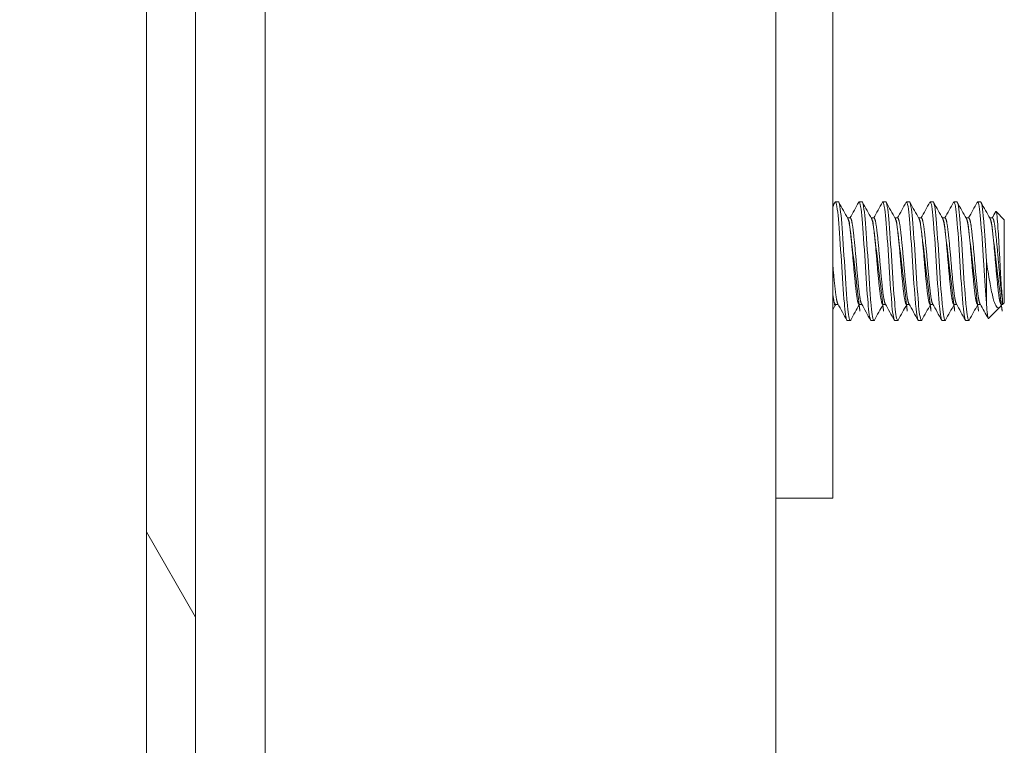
# Model space of a CAD drawing. Header units: inches. Extents: x 11 to 361, y 7 to 222.
# Tile 120 of 174: x 197.17 to 199.25, y 169.08 to 170.61. Entities that reach past the tile are written whole.
import ezdxf

# ---------------------------------------------------------------- set-up
doc = ezdxf.new("R2010")
doc.units = ezdxf.units.IN
doc.header["$LTSCALE"] = 22
doc.header["$MEASUREMENT"] = 0
doc.layers.get('0').update_dxf_attribs({"lineweight": 0})
for name, color, linetype, lineweight in [('Dimension (ANSI)', 7, 'Continuous', 5), ('Hatch (ANSI)', 7, 'Continuous', 5), ('Visible (ANSI)', 7, 'Continuous', 5)]:
    doc.layers.add(name, color=color, linetype=linetype, lineweight=lineweight)
doc.styles.add('ROMANS', font='tahoma.ttf')
doc.dimstyles.new('Default (ANSI)', dxfattribs={"dimscale": 22, "dimtxt": 0.07, "dimasz": 0.07, "dimexe": 0.125, "dimexo": 0.0625, "dimgap": 0.031496, "dimtad": 0, "dimtih": 1, "dimtoh": 1, "dimrnd": 1e-08, "dimzin": 0, "dimdsep": 46, "dimtxsty": 'ROMANS', "dimblk": 'Filled-1', "dimcen": 0.09, "dimdle": 0.393701, "dimclrd": 256, "dimclre": 256, "dimclrt": 256, "dimadec": 0, "dimazin": 0, "dimtfac": 0.928571, "dimtofl": 0, "dimtmove": 0, "dimatfit": 3, "dimfxl": 1, "dimtolj": 1, "dimtzin": 0, "dimlwd": -1, "dimlwe": -1, "dimarcsym": 0})

# ---------------------------------------------------------------- blocks, each defined once
blk = doc.blocks.new('Filled-1')
at = {"color": 0}
for p, q in [((0, 0), (-1, 0.1786)), ((-1, 0.1786), (-1, -0.1786)), ((-1, 0), (0, 0)), ((-1, -0.1786), (0, 0))]:
    blk.add_line(p, q, dxfattribs=at)
at = {"color": 0, "flags": 128}
blk.add_lwpolyline([(-1, -0.1786), (0, 0), (-1, 0.1786), (-1, -0.1786)], dxfattribs=at)
at = {"color": 0}
blk.add_solid([(-1, -0.1786), (0, 0), (-1, 0.1786), (-1, -0.1786)], dxfattribs=at)
blk = doc.blocks.new('*D19')
at = {"layer": 'Defpoints', "color": 0, "transparency": 16777216}
for p in [(191.0933, 173.7239), (197.9262, 173.7239), (197.9262, 116.3489)]:
    blk.add_point(p, dxfattribs=at)
at = {"layer": 'Dimension (ANSI)', "transparency": 16777216}
for p, q in [((196.5512, 173.7239), (188.3433, 173.7239)), ((191.0933, 172.1839), (191.0933, 149.1326)), ((191.0933, 117.8889), (191.0933, 140.9401)), ((196.5512, 116.3489), (188.3433, 116.3489))]:
    blk.add_line(p, q, dxfattribs=at)
at = {"layer": 'Dimension (ANSI)', "transparency": 16777216, "xscale": 1.54000000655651, "yscale": 1.54000000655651, "zscale": 1.54000000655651}
for p, rotation in [((191.0933, 173.7239), 90), ((191.0933, 116.3489), 270)]:
    blk.add_blockref('Filled-1', p, dxfattribs=dict(at, rotation=rotation))
at = {"layer": 'Dimension (ANSI)', "transparency": 16777216, "insert": (191.0933, 145.0364), "char_height": 1.54, "attachment_point": 5, "style": 'ROMANS'}
blk.add_mtext('\\A1;\\fTahoma|b0|i0;\\H1.5400;(57.38)\\P\\fTahoma|b0|i0;\\H1.5400;TUB\\P\\fTahoma|b0|i0;\\H1.5400;OPENING', dxfattribs=at)

msp = doc.modelspace()

# ---------------------------------------------------------------- hatches: boundary and pattern name
at = {"layer": 'Hatch (ANSI)'}
h = msp.add_hatch(dxfattribs=at)
h.set_pattern_fill('ANSI31', color=256, scale=22, angle=75, style=0)
edge = h.paths.add_edge_path()
edge.add_ellipse((197.63798, 174.5261), major_axis=(-0.09375, 0), ratio=1, start_angle=270, end_angle=360)
edge.add_line((197.54423, 174.5261), (197.54423, 174.50574))
edge.add_line((197.54423, 174.50574), (197.54423, 173.84949))
edge.add_line((197.54423, 173.84949), (197.54423, 116.21374))
edge.add_line((197.54423, 116.21374), (197.54423, 115.55749))
edge.add_line((197.54423, 115.55749), (197.54423, 115.5466))
edge.add_ellipse((197.63798, 115.5466), major_axis=(-0.04771, -0.0807), ratio=1, start_angle=300.59344, end_angle=360)
edge.add_ellipse((197.63798, 115.5466), major_axis=(0, -0.09375), ratio=1, start_angle=329.40656, end_angle=360)
edge.add_line((197.63798, 115.45285), (197.70204, 115.45285))
edge.add_line((197.70204, 115.45285), (198.31523, 115.45285))
edge.add_line((198.31523, 115.45285), (198.31523, 115.34885))
edge.add_line((198.31523, 115.34885), (197.63798, 115.34885))
edge.add_ellipse((197.63798, 115.5466), major_axis=(-0.19775, 0), ratio=1, start_angle=0, end_angle=90, ccw=False)
edge.add_line((197.44023, 115.5466), (197.44023, 174.5261))
edge.add_ellipse((197.63798, 174.5261), major_axis=(0, 0.19775), ratio=1, start_angle=0, end_angle=90, ccw=False)
edge.add_line((197.63798, 174.72385), (198.31523, 174.72385))
edge.add_line((198.31523, 174.72385), (198.31523, 174.61985))
edge.add_line((198.31523, 174.61985), (197.63798, 174.61985))
h = msp.add_hatch(dxfattribs=at)
h.set_pattern_fill('ANSI31', color=256, scale=22, angle=-15, style=0)
edge = h.paths.add_edge_path()
edge.add_ellipse((197.5113, 174.17761), major_axis=(0.17959, -0.4375), ratio=1, start_angle=0, end_angle=12.30769)
edge.add_ellipse((197.5113, 174.17761), major_axis=(0.26872, -0.38916), ratio=1, start_angle=0, end_angle=12.63306)
edge.add_ellipse((197.5113, 174.17761), major_axis=(0.34733, -0.32097), ratio=1, start_angle=0, end_angle=110.42289)
edge.add_ellipse((197.65835, 174.50574), major_axis=(0.03255, 0.10937), ratio=1, start_angle=0, end_angle=106.57337)
edge.add_line((197.54423, 174.50574), (197.54423, 173.84949))
edge.add_ellipse((197.65835, 173.84949), major_axis=(-0.11412, 0), ratio=1, start_angle=0, end_angle=106.57337)
edge = h.paths.add_edge_path()
edge.add_ellipse((197.5113, 115.88561), major_axis=(0.17959, -0.4375), ratio=1, start_angle=0, end_angle=1.46691)
edge.add_ellipse((197.5113, 115.88561), major_axis=(0.19073, -0.43276), ratio=1, start_angle=0, end_angle=109.72567)
edge.add_ellipse((197.5113, 115.88561), major_axis=(0.34299, 0.32561), ratio=1, start_angle=0, end_angle=12.62535)
edge.add_ellipse((197.5113, 115.88561), major_axis=(0.26353, 0.3927), ratio=1, start_angle=0, end_angle=11.54572)
edge.add_ellipse((197.65835, 116.21374), major_axis=(0.03255, 0.10937), ratio=1, start_angle=0, end_angle=106.57337)
edge.add_line((197.54423, 116.21374), (197.54423, 115.55749))
edge.add_ellipse((197.65835, 115.55749), major_axis=(-0.11412, 0), ratio=1, start_angle=0, end_angle=53.37463)
edge.add_ellipse((197.65835, 115.55749), major_axis=(-0.06808, -0.09158), ratio=1, start_angle=0, end_angle=53.19874)

# ---------------------------------------------------------------- linework, layer by layer
at = {"layer": 'Visible (ANSI)'}
for p, q in [((197.44023, 174.5261), (197.44023, 115.5466)), ((197.54423, 115.5466), (197.54423, 174.5261)), ((198.76848, 173.72385), (198.76848, 116.34885)), ((197.6909, 118.57785), (197.6909, 173.67761)), ((198.88848, 171.53635), (198.88848, 169.66135)), ((198.90035, 170.22385), (198.8941, 170.22385)), ((198.95035, 170.22385), (198.9441, 170.22385)), ((199.00035, 170.22385), (198.9941, 170.22385)), ((199.05035, 170.22385), (199.0441, 170.22385)), ((199.10035, 170.22385), (199.0941, 170.22385)), ((199.15035, 170.22385), (199.1441, 170.22385)), ((199.20035, 170.22385), (199.1941, 170.22385)), ((199.25035, 170.18635), (199.23295, 170.20375)), ((198.91969, 170.19003), (198.92535, 170.19003)), ((198.96969, 170.19003), (198.97535, 170.19003)), ((199.01969, 170.19003), (199.02535, 170.19003)), ((199.06969, 170.19003), (199.07535, 170.19003)), ((199.11969, 170.19003), (199.12535, 170.19003)), ((199.16969, 170.19003), (199.17535, 170.19003)), ((199.21969, 170.19003), (199.22535, 170.19003)), ((199.25035, 170.01135), (199.25035, 170.18635)), ((199.21285, 170.09885), (199.21285, 170.01046)), ((198.8941, 170.00768), (198.89976, 170.00768)), ((198.9441, 170.00768), (198.94976, 170.00768)), ((198.9941, 170.00768), (198.99976, 170.00768)), ((199.0441, 170.00768), (199.04976, 170.00768)), ((199.0941, 170.00768), (199.09976, 170.00768)), ((199.1441, 170.00768), (199.14976, 170.00768)), ((199.1941, 170.00768), (199.19976, 170.00768)), ((199.24469, 170.00768), (199.24351, 170.00558)), ((199.2441, 170.00768), (199.24668, 170.00768)), ((199.24668, 170.00768), (199.24668, 170.01716)), ((199.25035, 170.01135), (199.24668, 170.00768)), ((199.2409, 170.0019), (199.21687, 169.97787)), ((198.92535, 169.97385), (198.9191, 169.97385)), ((198.97535, 169.97385), (198.9691, 169.97385)), ((199.02535, 169.97385), (199.0191, 169.97385)), ((199.07535, 169.97385), (199.0691, 169.97385)), ((199.12535, 169.97385), (199.1191, 169.97385)), ((199.17535, 169.97385), (199.1691, 169.97385)), ((198.88848, 169.66135), (198.88848, 169.59885)), ((198.76848, 169.59885), (198.88848, 169.59885))]:
    msp.add_line(p, q, dxfattribs=at)
for points in [[(198.88848, 170.21455), (198.89007, 170.21739), (198.89165, 170.22022), (198.89323, 170.22306)], [(198.8941, 170.22385), (198.89382, 170.22385), (198.89353, 170.22356), (198.89323, 170.22299)], [(198.90122, 170.22306), (198.90757, 170.21167), (198.91393, 170.20029), (198.92031, 170.18892)], [(198.92476, 170.19003), (198.93093, 170.20103), (198.93708, 170.21204), (198.94323, 170.22306)], [(198.9441, 170.22385), (198.94382, 170.22385), (198.94353, 170.22356), (198.94323, 170.22299)], [(198.95122, 170.22306), (198.95757, 170.21167), (198.96393, 170.20029), (198.97031, 170.18892)], [(198.97476, 170.19003), (198.98093, 170.20103), (198.98708, 170.21204), (198.99323, 170.22306)], [(198.9941, 170.22385), (198.99382, 170.22385), (198.99353, 170.22356), (198.99323, 170.22299)], [(199.00122, 170.22306), (199.00757, 170.21167), (199.01393, 170.20029), (199.02031, 170.18892)], [(199.02476, 170.19003), (199.03093, 170.20103), (199.03708, 170.21204), (199.04323, 170.22306)], [(199.0441, 170.22385), (199.04382, 170.22385), (199.04353, 170.22356), (199.04323, 170.22299)], [(199.05122, 170.22306), (199.05757, 170.21167), (199.06393, 170.20029), (199.07031, 170.18892)], [(199.07476, 170.19003), (199.08093, 170.20103), (199.08708, 170.21204), (199.09323, 170.22306)], [(199.0941, 170.22385), (199.09382, 170.22385), (199.09353, 170.22356), (199.09323, 170.22299)], [(199.10122, 170.22306), (199.10757, 170.21167), (199.11393, 170.20029), (199.12031, 170.18892)], [(199.12476, 170.19003), (199.13093, 170.20103), (199.13708, 170.21204), (199.14323, 170.22306)], [(199.1441, 170.22385), (199.14382, 170.22385), (199.14353, 170.22356), (199.14323, 170.22299)], [(199.15122, 170.22306), (199.15757, 170.21167), (199.16393, 170.20029), (199.17031, 170.18892)], [(199.17476, 170.19003), (199.18093, 170.20103), (199.18708, 170.21204), (199.19323, 170.22306)], [(199.1941, 170.22385), (199.19382, 170.22385), (199.19353, 170.22356), (199.19323, 170.22299)], [(199.20122, 170.22306), (199.20757, 170.21167), (199.21393, 170.20029), (199.22031, 170.18892)], [(199.22476, 170.19003), (199.22727, 170.19451), (199.22978, 170.19899), (199.23229, 170.20347)], [(199.23229, 170.20347), (199.23254, 170.20392), (199.23277, 170.20394), (199.23295, 170.20375)], [(198.89469, 170.00768), (198.89262, 170.00399), (198.89055, 170.00029), (198.88848, 169.9966)], [(198.91823, 169.97465), (198.91188, 169.98603), (198.90552, 169.99741), (198.89914, 170.00878)], [(198.94469, 170.00768), (198.93852, 169.99668), (198.93236, 169.98566), (198.92622, 169.97465)], [(198.96823, 169.97465), (198.96188, 169.98603), (198.95552, 169.99741), (198.94914, 170.00878)], [(198.99469, 170.00768), (198.98852, 169.99668), (198.98236, 169.98566), (198.97622, 169.97465)], [(199.01823, 169.97465), (199.01188, 169.98603), (199.00552, 169.99741), (198.99914, 170.00878)], [(199.04469, 170.00768), (199.03852, 169.99668), (199.03236, 169.98566), (199.02622, 169.97465)], [(199.06823, 169.97465), (199.06188, 169.98603), (199.05552, 169.99741), (199.04914, 170.00878)], [(199.09469, 170.00768), (199.08852, 169.99668), (199.08236, 169.98566), (199.07622, 169.97465)], [(199.11823, 169.97465), (199.11188, 169.98603), (199.10552, 169.99741), (199.09914, 170.00878)], [(199.14469, 170.00768), (199.13852, 169.99668), (199.13236, 169.98566), (199.12622, 169.97465)], [(199.16823, 169.97465), (199.16188, 169.98603), (199.15552, 169.99741), (199.14914, 170.00878)], [(199.19469, 170.00768), (199.18852, 169.99668), (199.18236, 169.98566), (199.17622, 169.97465)], [(199.21629, 169.97812), (199.21059, 169.98834), (199.20487, 169.99857), (199.19914, 170.00878)], [(199.24351, 170.00557), (199.24261, 170.00397), (199.24174, 170.00275), (199.2409, 170.0019)], [(198.92622, 169.97473), (198.92592, 169.97415), (198.92563, 169.97385), (198.92535, 169.97385)], [(198.97622, 169.97473), (198.97592, 169.97415), (198.97563, 169.97385), (198.97535, 169.97385)], [(199.02622, 169.97473), (199.02592, 169.97415), (199.02563, 169.97385), (199.02535, 169.97385)], [(199.07622, 169.97473), (199.07592, 169.97415), (199.07563, 169.97385), (199.07535, 169.97385)], [(199.12622, 169.97473), (199.12592, 169.97415), (199.12563, 169.97385), (199.12535, 169.97385)], [(199.17622, 169.97473), (199.17592, 169.97415), (199.17563, 169.97385), (199.17535, 169.97385)]]:
    msp.add_open_spline(points, degree=3, dxfattribs=at)
for points, knots in [([(198.9191, 169.97385), (198.91734, 169.97385), (198.91519, 169.98533), (198.91337, 170.0047), (198.91319, 170.00656), (198.91302, 170.00849), (198.91285, 170.01046), (198.91092, 170.03301), (198.90852, 170.06696), (198.9066, 170.09885), (198.90467, 170.13074), (198.90227, 170.16469), (198.90035, 170.18724), (198.89842, 170.20979), (198.89602, 170.22385), (198.8941, 170.22385)], [0.549999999, 0.549999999, 0.549999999, 0.549999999, 0.557602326, 0.557602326, 0.557602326, 0.558333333, 0.558333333, 0.558333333, 0.566666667, 0.566666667, 0.566666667, 0.575, 0.575, 0.575, 0.583333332, 0.583333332, 0.583333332, 0.583333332]), ([(198.92535, 169.97385), (198.92359, 169.97385), (198.92144, 169.98533), (198.91962, 170.0047), (198.91944, 170.00656), (198.91927, 170.00849), (198.9191, 170.01046), (198.91717, 170.03301), (198.91477, 170.06696), (198.91285, 170.09885), (198.91092, 170.13074), (198.90852, 170.16469), (198.9066, 170.18724), (198.90467, 170.20979), (198.90227, 170.22385), (198.90035, 170.22385)], [0.483333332, 0.483333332, 0.483333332, 0.483333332, 0.490935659, 0.490935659, 0.490935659, 0.491666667, 0.491666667, 0.491666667, 0.5, 0.5, 0.5, 0.508333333, 0.508333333, 0.508333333, 0.516666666, 0.516666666, 0.516666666, 0.516666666]), ([(198.9691, 169.97385), (198.96734, 169.97385), (198.96519, 169.98533), (198.96337, 170.0047), (198.96319, 170.00656), (198.96302, 170.00849), (198.96285, 170.01046), (198.96092, 170.03301), (198.95852, 170.06696), (198.9566, 170.09885), (198.95467, 170.13074), (198.95227, 170.16469), (198.95035, 170.18724), (198.94842, 170.20979), (198.94602, 170.22385), (198.9441, 170.22385)], [0.483333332, 0.483333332, 0.483333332, 0.483333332, 0.490935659, 0.490935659, 0.490935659, 0.491666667, 0.491666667, 0.491666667, 0.5, 0.5, 0.5, 0.508333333, 0.508333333, 0.508333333, 0.516666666, 0.516666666, 0.516666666, 0.516666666]), ([(198.97535, 169.97385), (198.97359, 169.97385), (198.97144, 169.98533), (198.96962, 170.0047), (198.96944, 170.00656), (198.96927, 170.00849), (198.9691, 170.01046), (198.96717, 170.03301), (198.96477, 170.06696), (198.96285, 170.09885), (198.96092, 170.13074), (198.95852, 170.16469), (198.9566, 170.18724), (198.95467, 170.20979), (198.95227, 170.22385), (198.95035, 170.22385)], [0.416666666, 0.416666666, 0.416666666, 0.416666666, 0.424268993, 0.424268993, 0.424268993, 0.425, 0.425, 0.425, 0.433333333, 0.433333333, 0.433333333, 0.441666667, 0.441666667, 0.441666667, 0.449999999, 0.449999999, 0.449999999, 0.449999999]), ([(199.0191, 169.97385), (199.01734, 169.97385), (199.01519, 169.98533), (199.01337, 170.0047), (199.01319, 170.00656), (199.01302, 170.00849), (199.01285, 170.01046), (199.01092, 170.03301), (199.00852, 170.06696), (199.0066, 170.09885), (199.00467, 170.13074), (199.00227, 170.16469), (199.00035, 170.18724), (198.99842, 170.20979), (198.99602, 170.22385), (198.9941, 170.22385)], [0.416666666, 0.416666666, 0.416666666, 0.416666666, 0.424268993, 0.424268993, 0.424268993, 0.425, 0.425, 0.425, 0.433333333, 0.433333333, 0.433333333, 0.441666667, 0.441666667, 0.441666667, 0.449999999, 0.449999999, 0.449999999, 0.449999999]), ([(199.02535, 169.97385), (199.02359, 169.97385), (199.02144, 169.98533), (199.01962, 170.0047), (199.01944, 170.00656), (199.01927, 170.00849), (199.0191, 170.01046), (199.01717, 170.03301), (199.01477, 170.06696), (199.01285, 170.09885), (199.01092, 170.13074), (199.00852, 170.16469), (199.0066, 170.18724), (199.00467, 170.20979), (199.00227, 170.22385), (199.00035, 170.22385)], [0.349999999, 0.349999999, 0.349999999, 0.349999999, 0.357602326, 0.357602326, 0.357602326, 0.358333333, 0.358333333, 0.358333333, 0.366666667, 0.366666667, 0.366666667, 0.375, 0.375, 0.375, 0.383333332, 0.383333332, 0.383333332, 0.383333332]), ([(199.0691, 169.97385), (199.06734, 169.97385), (199.06519, 169.98533), (199.06337, 170.0047), (199.06319, 170.00656), (199.06302, 170.00849), (199.06285, 170.01046), (199.06092, 170.03301), (199.05852, 170.06696), (199.0566, 170.09885), (199.05467, 170.13074), (199.05227, 170.16469), (199.05035, 170.18724), (199.04842, 170.20979), (199.04602, 170.22385), (199.0441, 170.22385)], [0.349999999, 0.349999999, 0.349999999, 0.349999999, 0.357602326, 0.357602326, 0.357602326, 0.358333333, 0.358333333, 0.358333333, 0.366666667, 0.366666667, 0.366666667, 0.375, 0.375, 0.375, 0.383333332, 0.383333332, 0.383333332, 0.383333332]), ([(199.07535, 169.97385), (199.07359, 169.97385), (199.07144, 169.98533), (199.06962, 170.0047), (199.06944, 170.00656), (199.06927, 170.00849), (199.0691, 170.01046), (199.06717, 170.03301), (199.06477, 170.06696), (199.06285, 170.09885), (199.06092, 170.13074), (199.05852, 170.16469), (199.0566, 170.18724), (199.05467, 170.20979), (199.05227, 170.22385), (199.05035, 170.22385)], [0.283333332, 0.283333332, 0.283333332, 0.283333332, 0.290935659, 0.290935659, 0.290935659, 0.291666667, 0.291666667, 0.291666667, 0.3, 0.3, 0.3, 0.308333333, 0.308333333, 0.308333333, 0.316666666, 0.316666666, 0.316666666, 0.316666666]), ([(199.1191, 169.97385), (199.11734, 169.97385), (199.11519, 169.98533), (199.11337, 170.0047), (199.11319, 170.00656), (199.11302, 170.00849), (199.11285, 170.01046), (199.11092, 170.03301), (199.10852, 170.06696), (199.1066, 170.09885), (199.10467, 170.13074), (199.10227, 170.16469), (199.10035, 170.18724), (199.09842, 170.20979), (199.09602, 170.22385), (199.0941, 170.22385)], [0.283333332, 0.283333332, 0.283333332, 0.283333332, 0.290935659, 0.290935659, 0.290935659, 0.291666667, 0.291666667, 0.291666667, 0.3, 0.3, 0.3, 0.308333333, 0.308333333, 0.308333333, 0.316666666, 0.316666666, 0.316666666, 0.316666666]), ([(199.12535, 169.97385), (199.12359, 169.97385), (199.12144, 169.98533), (199.11962, 170.0047), (199.11944, 170.00656), (199.11927, 170.00849), (199.1191, 170.01046), (199.11717, 170.03301), (199.11477, 170.06696), (199.11285, 170.09885), (199.11092, 170.13074), (199.10852, 170.16469), (199.1066, 170.18724), (199.10467, 170.20979), (199.10227, 170.22385), (199.10035, 170.22385)], [0.216666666, 0.216666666, 0.216666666, 0.216666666, 0.224268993, 0.224268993, 0.224268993, 0.225, 0.225, 0.225, 0.233333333, 0.233333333, 0.233333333, 0.241666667, 0.241666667, 0.241666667, 0.249999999, 0.249999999, 0.249999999, 0.249999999]), ([(199.1691, 169.97385), (199.16734, 169.97385), (199.16519, 169.98533), (199.16337, 170.0047), (199.16319, 170.00656), (199.16302, 170.00849), (199.16285, 170.01046), (199.16092, 170.03301), (199.15852, 170.06696), (199.1566, 170.09885), (199.15467, 170.13074), (199.15227, 170.16469), (199.15035, 170.18724), (199.14842, 170.20979), (199.14602, 170.22385), (199.1441, 170.22385)], [0.216666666, 0.216666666, 0.216666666, 0.216666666, 0.224268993, 0.224268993, 0.224268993, 0.225, 0.225, 0.225, 0.233333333, 0.233333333, 0.233333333, 0.241666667, 0.241666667, 0.241666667, 0.249999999, 0.249999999, 0.249999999, 0.249999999]), ([(199.17535, 169.97385), (199.17359, 169.97385), (199.17144, 169.98533), (199.16962, 170.0047), (199.16944, 170.00656), (199.16927, 170.00849), (199.1691, 170.01046), (199.16717, 170.03301), (199.16477, 170.06696), (199.16285, 170.09885), (199.16092, 170.13074), (199.15852, 170.16469), (199.1566, 170.18724), (199.15467, 170.20979), (199.15227, 170.22385), (199.15035, 170.22385)], [0.149999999, 0.149999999, 0.149999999, 0.149999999, 0.157602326, 0.157602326, 0.157602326, 0.158333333, 0.158333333, 0.158333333, 0.166666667, 0.166666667, 0.166666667, 0.175, 0.175, 0.175, 0.183333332, 0.183333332, 0.183333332, 0.183333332]), ([(199.21285, 170.01046), (199.21109, 170.03104), (199.20894, 170.06103), (199.20712, 170.09041), (199.20694, 170.09324), (199.20677, 170.09606), (199.2066, 170.09885), (199.20467, 170.13074), (199.20227, 170.16469), (199.20035, 170.18724), (199.19842, 170.20979), (199.19602, 170.22385), (199.1941, 170.22385)], [0.158333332, 0.158333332, 0.158333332, 0.158333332, 0.165935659, 0.165935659, 0.165935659, 0.166666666, 0.166666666, 0.166666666, 0.175, 0.175, 0.175, 0.183333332, 0.183333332, 0.183333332, 0.183333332]), ([(199.21285, 170.09885), (199.21109, 170.12795), (199.20894, 170.15889), (199.20712, 170.18107), (199.20694, 170.18321), (199.20677, 170.18526), (199.2066, 170.18724), (199.20467, 170.20979), (199.20227, 170.22385), (199.20035, 170.22385)], [0.099999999, 0.099999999, 0.099999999, 0.099999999, 0.107602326, 0.107602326, 0.107602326, 0.108333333, 0.108333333, 0.108333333, 0.116666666, 0.116666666, 0.116666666, 0.116666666]), ([(199.23295, 170.20375), (199.23347, 170.20323), (199.23392, 170.20109), (199.23472, 170.19618), (199.23517, 170.19245), (199.23623, 170.18125), (199.23685, 170.17242), (199.23821, 170.15048), (199.2389, 170.13846), (199.24023, 170.114), (199.24087, 170.10089), (199.24222, 170.07563), (199.24287, 170.0644), (199.24418, 170.04426), (199.24471, 170.03704), (199.2456, 170.02592), (199.24613, 170.02087), (199.24668, 170.01716)], [-0.50541026, -0.50541026, -0.50541026, -0.50541026, -0.45945394, -0.45945394, -0.40393816, -0.40393816, -0.32670947, -0.32670947, -0.25416125, -0.25416125, -0.18722748, -0.18722748, -0.12932112, -0.12932112, -0.07230484, -0.07230484, 0, 0, 0, 0]), ([(199.2409, 170.0019), (199.23972, 170.00072), (199.23771, 169.99936), (199.23321, 170.0031), (199.23128, 170.00655), (199.22827, 170.01504), (199.22719, 170.01901), (199.2239, 170.03257), (199.22165, 170.04353), (199.21713, 170.06913), (199.2149, 170.0837), (199.21285, 170.09885)], [-0.48112179, -0.48112179, -0.48112179, -0.48112179, -0.37021758, -0.37021758, -0.28399067, -0.28399067, -0.22793372, -0.22793372, -0.11753006, -0.11753006, 0, 0, 0, 0]), ([(199.21285, 170.01046), (199.21317, 170.00494), (199.21349, 170.0001), (199.21382, 169.99591), (199.21415, 169.99171), (199.2145, 169.98814), (199.21484, 169.98536), (199.21519, 169.98257), (199.21553, 169.98055), (199.21587, 169.97929), (199.21621, 169.97803), (199.21655, 169.97755), (199.21687, 169.97787)], [0, 0, 0, 0, 0.0006113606, 0.0006113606, 0.0006113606, 0.0012227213, 0.0012227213, 0.0012227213, 0.0018340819, 0.0018340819, 0.0018340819, 0.0024454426, 0.0024454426, 0.0024454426, 0.0024454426])]:
    msp.add_open_spline(points, degree=3, knots=knots, dxfattribs=at)
for points, weights, knots in [([(198.9441, 170.00768), (198.94097, 170.00768), (198.93785, 170.03438), (198.93472, 170.06109), (198.9316, 170.09885), (198.92847, 170.13662), (198.92535, 170.16332), (198.92289, 170.18432), (198.92031, 170.18892)], [1, 0.923879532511, 1, 0.923879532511, 1, 0.923879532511, 1, 0.939168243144, 0.975564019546], [0.483333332, 0.483333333, 0.483333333, 0.491666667, 0.491666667, 0.5, 0.5, 0.508333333, 0.508333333, 0.514992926, 0.514992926, 0.514992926]), ([(198.94914, 170.00878), (198.94656, 170.01339), (198.9441, 170.03438), (198.94097, 170.06109), (198.93785, 170.09885), (198.93472, 170.13662), (198.9316, 170.16332), (198.92847, 170.19003), (198.92535, 170.19003)], [0.975564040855, 0.939168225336, 1, 0.923879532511, 1, 0.923879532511, 1, 0.923879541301, 0.999999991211], [0.485007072, 0.485007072, 0.485007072, 0.491666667, 0.491666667, 0.5, 0.5, 0.508333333, 0.508333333, 0.516666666, 0.516666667, 0.516666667]), ([(198.9941, 170.00768), (198.99097, 170.00768), (198.98785, 170.03438), (198.98472, 170.06109), (198.9816, 170.09885), (198.97847, 170.13662), (198.97535, 170.16332), (198.97289, 170.18432), (198.97031, 170.18892)], [1, 0.923879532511, 1, 0.923879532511, 1, 0.923879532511, 1, 0.939168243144, 0.975564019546], [0.416666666, 0.416666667, 0.416666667, 0.425, 0.425, 0.433333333, 0.433333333, 0.441666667, 0.441666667, 0.448326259, 0.448326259, 0.448326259]), ([(198.99914, 170.00878), (198.99656, 170.01339), (198.9941, 170.03438), (198.99097, 170.06109), (198.98785, 170.09885), (198.98472, 170.13662), (198.9816, 170.16332), (198.97847, 170.19003), (198.97535, 170.19003)], [0.975564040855, 0.939168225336, 1, 0.923879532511, 1, 0.923879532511, 1, 0.923879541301, 0.999999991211], [0.418340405, 0.418340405, 0.418340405, 0.425, 0.425, 0.433333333, 0.433333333, 0.441666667, 0.441666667, 0.449999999, 0.45, 0.45]), ([(199.0441, 170.00768), (199.04097, 170.00768), (199.03785, 170.03438), (199.03472, 170.06109), (199.0316, 170.09885), (199.02847, 170.13662), (199.02535, 170.16332), (199.02289, 170.18432), (199.02031, 170.18892)], [1, 0.923879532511, 1, 0.923879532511, 1, 0.923879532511, 1, 0.939168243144, 0.975564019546], [0.349999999, 0.35, 0.35, 0.358333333, 0.358333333, 0.366666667, 0.366666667, 0.375, 0.375, 0.381659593, 0.381659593, 0.381659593]), ([(199.04914, 170.00878), (199.04656, 170.01339), (199.0441, 170.03438), (199.04097, 170.06109), (199.03785, 170.09885), (199.03472, 170.13662), (199.0316, 170.16332), (199.02847, 170.19003), (199.02535, 170.19003)], [0.975564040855, 0.939168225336, 1, 0.923879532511, 1, 0.923879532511, 1, 0.923879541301, 0.999999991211], [0.351673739, 0.351673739, 0.351673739, 0.358333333, 0.358333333, 0.366666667, 0.366666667, 0.375, 0.375, 0.383333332, 0.383333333, 0.383333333]), ([(199.0941, 170.00768), (199.09097, 170.00768), (199.08785, 170.03438), (199.08472, 170.06109), (199.0816, 170.09885), (199.07847, 170.13662), (199.07535, 170.16332), (199.07289, 170.18432), (199.07031, 170.18892)], [1, 0.923879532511, 1, 0.923879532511, 1, 0.923879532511, 1, 0.939168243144, 0.975564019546], [0.283333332, 0.283333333, 0.283333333, 0.291666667, 0.291666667, 0.3, 0.3, 0.308333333, 0.308333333, 0.314992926, 0.314992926, 0.314992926]), ([(199.09914, 170.00878), (199.09656, 170.01339), (199.0941, 170.03438), (199.09097, 170.06109), (199.08785, 170.09885), (199.08472, 170.13662), (199.0816, 170.16332), (199.07847, 170.19003), (199.07535, 170.19003)], [0.975564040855, 0.939168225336, 1, 0.923879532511, 1, 0.923879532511, 1, 0.923879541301, 0.999999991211], [0.285007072, 0.285007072, 0.285007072, 0.291666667, 0.291666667, 0.3, 0.3, 0.308333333, 0.308333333, 0.316666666, 0.316666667, 0.316666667]), ([(199.1441, 170.00768), (199.14097, 170.00768), (199.13785, 170.03438), (199.13472, 170.06109), (199.1316, 170.09885), (199.12847, 170.13662), (199.12535, 170.16332), (199.12289, 170.18432), (199.12031, 170.18892)], [1, 0.923879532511, 1, 0.923879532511, 1, 0.923879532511, 1, 0.939168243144, 0.975564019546], [0.216666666, 0.216666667, 0.216666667, 0.225, 0.225, 0.233333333, 0.233333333, 0.241666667, 0.241666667, 0.248326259, 0.248326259, 0.248326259]), ([(199.14914, 170.00878), (199.14656, 170.01339), (199.1441, 170.03438), (199.14097, 170.06109), (199.13785, 170.09885), (199.13472, 170.13662), (199.1316, 170.16332), (199.12847, 170.19003), (199.12535, 170.19003)], [0.975564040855, 0.939168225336, 1, 0.923879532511, 1, 0.923879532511, 1, 0.923879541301, 0.999999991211], [0.218340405, 0.218340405, 0.218340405, 0.225, 0.225, 0.233333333, 0.233333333, 0.241666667, 0.241666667, 0.249999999, 0.25, 0.25]), ([(199.1941, 170.00768), (199.19097, 170.00768), (199.18785, 170.03438), (199.18472, 170.06109), (199.1816, 170.09885), (199.17847, 170.13662), (199.17535, 170.16332), (199.17289, 170.18432), (199.17031, 170.18892)], [1, 0.923879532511, 1, 0.923879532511, 1, 0.923879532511, 1, 0.939168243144, 0.975564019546], [0.149999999, 0.15, 0.15, 0.158333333, 0.158333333, 0.166666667, 0.166666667, 0.175, 0.175, 0.181659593, 0.181659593, 0.181659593]), ([(199.19914, 170.00878), (199.19656, 170.01339), (199.1941, 170.03438), (199.19097, 170.06109), (199.18785, 170.09885), (199.18472, 170.13662), (199.1816, 170.16332), (199.17847, 170.19003), (199.17535, 170.19003)], [0.975564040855, 0.939168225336, 1, 0.923879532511, 1, 0.923879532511, 1, 0.923879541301, 0.999999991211], [0.151673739, 0.151673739, 0.151673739, 0.158333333, 0.158333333, 0.166666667, 0.166666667, 0.175, 0.175, 0.183333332, 0.183333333, 0.183333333]), ([(199.2441, 170.00768), (199.24097, 170.00768), (199.23785, 170.03438), (199.23472, 170.06109), (199.2316, 170.09885), (199.22847, 170.13662), (199.22535, 170.16332), (199.22289, 170.18432), (199.22031, 170.18892)], [1, 0.923879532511, 1, 0.923879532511, 1, 0.923879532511, 1, 0.939168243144, 0.975564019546], [0.083333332, 0.083333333, 0.083333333, 0.091666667, 0.091666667, 0.1, 0.1, 0.108333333, 0.108333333, 0.114992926, 0.114992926, 0.114992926]), ([(199.24668, 170.01716), (199.24534, 170.0238), (199.2441, 170.03438), (199.24097, 170.06109), (199.23785, 170.09885), (199.23472, 170.13662), (199.2316, 170.16332), (199.22847, 170.19003), (199.22535, 170.19003)], [0.963029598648, 0.968380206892, 1, 0.923879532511, 1, 0.923879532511, 1, 0.923879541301, 0.999999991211], [0.088205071, 0.088205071, 0.088205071, 0.091666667, 0.091666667, 0.1, 0.1, 0.108333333, 0.108333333, 0.116666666, 0.116666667, 0.116666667]), ([(198.89914, 170.00878), (198.89656, 170.01339), (198.8941, 170.03438), (198.89133, 170.05802), (198.88848, 170.09134)], [0.975564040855, 0.939168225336, 1, 0.932025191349, 0.985452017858], [0.551673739, 0.551673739, 0.551673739, 0.558333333, 0.558333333, 0.565774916, 0.565774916, 0.565774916]), ([(198.8941, 170.00768), (198.89133, 170.00768), (198.88848, 170.02929)], [1, 0.932025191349, 0.985452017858], [0.549999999, 0.55, 0.55, 0.5574415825, 0.5574415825, 0.5574415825])]:
    msp.add_rational_spline(points, weights, degree=2, knots=knots, dxfattribs=at)

# ---------------------------------------------------------------- dimensions: what is measured, and where the dimension line sits
at = {"layer": 'Dimension (ANSI)'}
dim = msp.add_linear_dim(base=(191.0933128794, 173.7238530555), p1=(197.9262320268, 116.3488530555), p2=(197.9262320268, 173.7238530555), angle=90, text='\\fTahoma|b0|i0;\\H1.5400;(<>)\\P\\fTahoma|b0|i0;\\H1.5400;TUB\\P\\fTahoma|b0|i0;\\H1.5400;OPENING', dimstyle='Default (ANSI)', override={"dimgap": 0.031496, "dimdec": 2, "dimtol": 0, "dimlim": 0, "dimtp": 0, "dimtm": 0, "dimtdec": 2, "dimatfit": 1}, dxfattribs=at)
dim.commit()
dim.dimension.update_dxf_attribs({"geometry": '*D19', "text_midpoint": (191.0933128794, 145.0363530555), "dimtype": 160})

doc.saveas('drawing.dxf')
